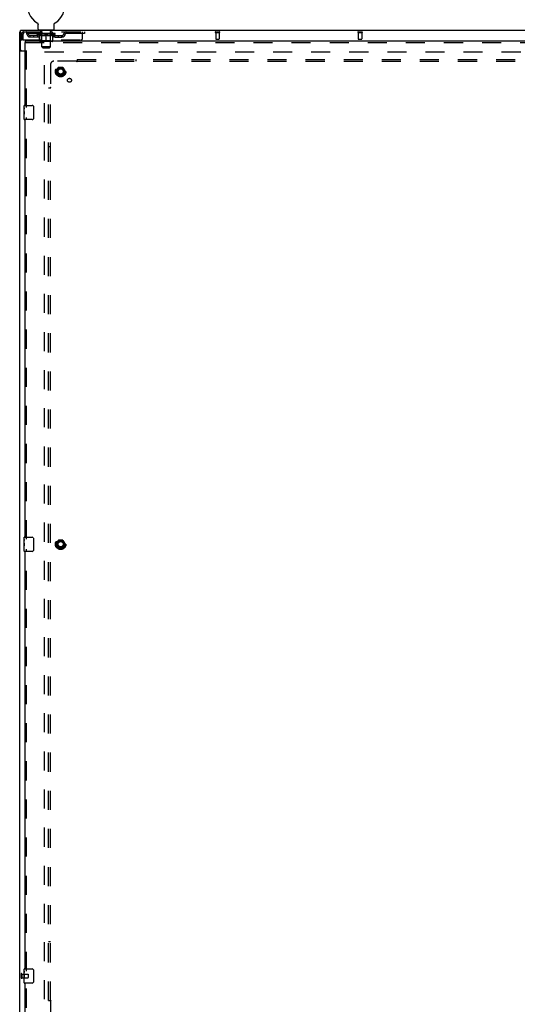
# Model space of a CAD drawing. Header units: inches. Extents: x 0 to 243, y 0 to 157.
# Tile 7 of 25: x 43 to 78, y 53 to 122. Entities that reach past the tile are written whole.
import ezdxf

# ---------------------------------------------------------------- set-up
doc = ezdxf.new("R2010")
doc.units = ezdxf.units.IN
doc.header["$LTSCALE"] = 13.357143
doc.header["$MEASUREMENT"] = 0
doc.linetypes.add('HIDDEN', pattern=[0.2, 0.1, -0.1])
doc.layers.get('0').update_dxf_attribs({"linetype": 'CONTINUOUS'})
for name, color, linetype in [('DEFAULT_2', 8, 'HIDDEN'), ('SLAVE_DOOR_ASSEMBLY', 7, 'CONTINUOUS'), ('SUBPANEL', 7, 'CONTINUOUS')]:
    doc.layers.add(name, color=color, linetype=linetype)

msp = doc.modelspace()

# ---------------------------------------------------------------- linework, layer by layer
at = {"color": 3, "linetype": 'Continuous'}
for p, q in [((42.625, 48.983), (42.625, 120.775)), ((43, 119.431), (42.665, 119.431))]:
    msp.add_line(p, q, dxfattribs=at)
at = {"color": 7, "linetype": 'Continuous'}
for p, q in [((42.677, 120.775), (42.625, 120.775)), ((42.677, 119.522), (42.677, 120.879)), ((114.573, 120.879), (42.677, 120.879)), ((43.843, 121.417), (43.843, 121.417)), ((43.843, 121.417), (43.848, 121.414)), ((43.845, 121.416), (43.846, 121.415)), ((43.848, 121.414), (43.852, 121.411)), ((43.852, 121.411), (43.856, 121.409)), ((43.856, 121.409), (43.86, 121.406)), ((43.86, 121.406), (43.864, 121.402)), ((43.864, 121.402), (43.868, 121.399)), ((43.868, 121.399), (43.872, 121.396)), ((43.872, 121.396), (43.875, 121.392)), ((43.875, 121.392), (43.879, 121.388)), ((43.879, 121.388), (43.882, 121.384)), ((43.882, 121.385), (43.885, 121.381)), ((43.885, 121.381), (43.889, 121.377)), ((43.888, 121.377), (43.891, 121.372)), ((43.891, 121.372), (43.894, 121.368)), ((43.894, 121.368), (43.897, 121.364)), ((43.897, 121.364), (43.899, 121.359)), ((43.899, 121.359), (43.902, 121.355)), ((43.902, 121.355), (43.904, 121.35)), ((43.904, 121.35), (43.906, 121.346)), ((43.906, 121.346), (43.908, 121.341)), ((43.908, 121.341), (43.909, 121.336)), ((43.909, 121.336), (43.911, 121.331)), ((43.911, 121.331), (43.912, 121.326)), ((43.912, 121.326), (43.913, 121.321)), ((43.913, 121.321), (43.914, 121.316)), ((43.916, 120.978), (43.916, 121.292)), ((43.979, 120.909), (43.979, 120.879)), ((44.979, 120.909), (43.979, 120.909)), ((44.979, 120.909), (44.979, 120.879)), ((45.041, 121.296), (45.042, 121.301)), ((45.041, 121.296), (45.042, 121.301)), ((45.041, 121.292), (45.041, 121.296)), ((45.041, 120.978), (45.041, 121.292)), ((45.042, 121.306), (45.043, 121.311)), ((45.042, 121.301), (45.042, 121.306)), ((45.043, 121.316), (45.044, 121.321)), ((45.043, 121.311), (45.043, 121.316)), ((45.044, 121.321), (45.045, 121.326)), ((45.045, 121.326), (45.047, 121.331)), ((45.047, 121.331), (45.048, 121.336)), ((45.048, 121.336), (45.05, 121.341)), ((45.05, 121.341), (45.052, 121.346)), ((45.052, 121.346), (45.054, 121.35)), ((45.054, 121.35), (45.056, 121.355)), ((45.056, 121.355), (45.058, 121.359)), ((45.058, 121.359), (45.061, 121.364)), ((45.061, 121.364), (45.063, 121.368)), ((45.063, 121.368), (45.066, 121.372)), ((45.066, 121.372), (45.069, 121.377)), ((45.069, 121.377), (45.072, 121.381)), ((45.072, 121.381), (45.075, 121.385)), ((45.075, 121.384), (45.079, 121.388)), ((45.078, 121.388), (45.082, 121.392)), ((45.082, 121.392), (45.086, 121.396)), ((45.086, 121.396), (45.089, 121.399)), ((45.089, 121.399), (45.093, 121.402)), ((45.093, 121.402), (45.097, 121.406)), ((45.097, 121.406), (45.101, 121.409)), ((45.101, 121.409), (45.105, 121.411)), ((45.105, 121.411), (45.11, 121.414)), ((45.105, 121.411), (45.107, 121.412)), ((45.11, 121.414), (45.114, 121.417)), ((45.111, 121.415), (45.113, 121.416)), ((42.729, 119.461), (42.625, 119.461)), ((42.729, 119.462), (42.729, 119.461)), ((42.737, 119.462), (43, 119.462))]:
    msp.add_line(p, q, dxfattribs=at)
for points in [[(43.914, 121.316), (43.915, 121.311), (43.915, 121.306)], [(43.915, 121.311), (43.915, 121.306), (43.916, 121.301), (43.916, 121.296), (43.916, 121.292)], [(42.736, 119.45), (42.736, 119.45), (42.735, 119.451), (42.734, 119.452), (42.733, 119.453), (42.733, 119.453), (42.732, 119.454), (42.731, 119.455), (42.731, 119.455), (42.731, 119.456), (42.73, 119.456), (42.73, 119.457), (42.73, 119.457), (42.729, 119.458), (42.729, 119.458), (42.729, 119.459), (42.729, 119.459), (42.729, 119.46), (42.729, 119.46), (42.729, 119.461), (42.729, 119.461)], [(42.747, 119.431), (42.747, 119.431), (42.747, 119.432), (42.747, 119.432), (42.747, 119.433), (42.747, 119.433), (42.747, 119.434), (42.747, 119.434), (42.747, 119.435), (42.747, 119.435), (42.747, 119.436), (42.747, 119.436), (42.747, 119.436), (42.747, 119.437), (42.747, 119.437), (42.747, 119.438), (42.747, 119.438), (42.746, 119.439), (42.746, 119.44), (42.746, 119.44), (42.745, 119.441), (42.745, 119.441), (42.745, 119.442), (42.744, 119.442), (42.744, 119.443), (42.743, 119.444), (42.743, 119.444), (42.742, 119.445), (42.741, 119.445), (42.741, 119.446), (42.74, 119.447), (42.739, 119.448), (42.736, 119.45)]]:
    msp.add_lwpolyline(points, dxfattribs=at)
at = {"color": 3, "linetype": 'Continuous'}
for points in [[(42.645, 119.442), (42.644, 119.443), (42.642, 119.444), (42.641, 119.445), (42.639, 119.446), (42.638, 119.446), (42.637, 119.447), (42.635, 119.448), (42.634, 119.448), (42.633, 119.449), (42.632, 119.45), (42.632, 119.45), (42.631, 119.451), (42.63, 119.452), (42.629, 119.452), (42.629, 119.453), (42.628, 119.453), (42.628, 119.454), (42.627, 119.454), (42.627, 119.455), (42.627, 119.455), (42.626, 119.456), (42.626, 119.456), (42.626, 119.457), (42.626, 119.457), (42.625, 119.458), (42.625, 119.458), (42.625, 119.459), (42.625, 119.459), (42.625, 119.46), (42.625, 119.46), (42.625, 119.461), (42.625, 119.461)], [(42.665, 119.431), (42.665, 119.431), (42.664, 119.432), (42.664, 119.432), (42.663, 119.433), (42.662, 119.433), (42.661, 119.434), (42.661, 119.434), (42.66, 119.435), (42.659, 119.436), (42.657, 119.436), (42.656, 119.437), (42.655, 119.438), (42.653, 119.438), (42.652, 119.439), (42.65, 119.44), (42.645, 119.442)]]:
    msp.add_lwpolyline(points, dxfattribs=at)
at = {"color": 7, "linetype": 'Continuous'}
for centre, radius, start, end in [((44.479, 122.537), 1.288, 299.50526, 240.49473), ((43.985, 120.978), 0.069, 180, 265), ((44.972, 120.978), 0.069, 275, 360), ((42.737, 119.522), 0.06, 180, 270)]:
    msp.add_arc(centre, radius, start, end, dxfattribs=at)
at = {"layer": 'DEFAULT_2', "color": 8, "linetype": 'HIDDEN'}
for p, q in [((42.896, 120.775), (42.896, 120.671)), ((42.896, 120.775), (47.166, 120.775)), ((43.843, 121.417), (43.843, 121.417)), ((43.851, 121.412), (43.852, 121.411)), ((44.041, 120.671), (44.041, 120.775)), ((44.076, 120.909), (44.076, 120.879)), ((44.114, 120.819), (44.114, 120.899)), ((44.184, 120.809), (44.124, 120.809)), ((44.179, 119.728), (44.179, 120.799)), ((44.834, 120.809), (44.774, 120.809)), ((44.779, 119.728), (44.779, 120.799)), ((44.844, 120.819), (44.844, 120.899)), ((44.882, 120.909), (44.882, 120.879)), ((44.916, 120.671), (44.916, 120.775)), ((45.114, 121.417), (45.114, 121.417)), ((46.066, 120.775), (46.066, 120.671)), ((47.041, 120.337), (47.041, 120.775)), ((47.166, 120.775), (47.166, 120.671)), ((56.358, 120.775), (56.642, 120.775)), ((66.358, 120.775), (66.642, 120.775)), ((42.729, 120.608), (42.729, 120.212)), ((42.729, 120.608), (42.833, 120.608)), ((42.729, 120.212), (42.833, 120.212)), ((42.833, 120.608), (42.833, 120.212)), ((42.863, 120.212), (42.863, 120.608)), ((42.863, 120.212), (46.916, 120.212)), ((47.166, 120.671), (42.896, 120.671)), ((43.364, 120.42), (43.364, 120.524)), ((43.847, 120.524), (43.364, 120.524)), ((43.847, 120.42), (43.364, 120.42)), ((43.614, 120.42), (43.614, 120.524)), ((43.845, 120.624), (43.845, 120.671)), ((44.005, 120.512), (43.845, 120.624)), ((45.112, 120.624), (43.845, 120.624)), ((43.855, 120.664), (43.855, 120.671)), ((43.864, 120.661), (43.864, 120.664)), ((43.864, 120.661), (45.094, 120.661)), ((43.873, 120.661), (43.873, 120.664)), ((43.874, 120.661), (43.874, 120.664)), ((43.884, 120.664), (43.884, 120.671)), ((43.9, 120.661), (43.9, 120.664)), ((43.902, 120.661), (43.902, 120.664)), ((43.93, 120.664), (43.93, 120.671)), ((43.945, 120.661), (43.945, 120.664)), ((43.947, 120.661), (43.947, 120.664)), ((44.152, 120.664), (43.95, 120.664)), ((43.994, 120.664), (43.994, 120.671)), ((43.995, 120.661), (43.995, 120.664)), ((43.996, 120.661), (43.996, 120.664)), ((43.999, 120.661), (43.999, 120.664)), ((44.005, 120.512), (44.015, 120.512)), ((44.006, 120.661), (44.006, 120.664)), ((44.006, 120.661), (44.006, 120.664)), ((44.009, 120.661), (44.009, 120.664)), ((44.013, 120.661), (44.013, 120.665)), ((44.015, 120.149), (44.015, 120.556)), ((44.017, 120.661), (44.017, 120.664)), ((44.031, 120.661), (44.031, 120.664)), ((44.049, 120.661), (44.049, 120.664)), ((44.05, 120.661), (44.05, 120.666)), ((44.905, 120.112), (44.052, 120.112)), ((44.07, 120.661), (44.07, 120.664)), ((44.07, 120.661), (44.07, 120.664)), ((44.072, 120.664), (44.072, 120.671)), ((44.081, 120.661), (44.081, 120.664)), ((44.085, 120.661), (44.085, 120.664)), ((44.095, 120.661), (44.095, 120.664)), ((44.106, 120.661), (44.106, 120.668)), ((44.122, 120.661), (44.122, 120.664)), ((44.125, 120.661), (44.125, 120.664)), ((44.166, 120.152), (44.126, 120.112)), ((44.152, 120.661), (44.152, 120.664)), ((44.219, 120.664), (44.157, 120.664)), ((44.337, 120.512), (44.158, 120.512)), ((44.162, 120.664), (44.162, 120.671)), ((44.166, 120.152), (44.166, 120.621)), ((44.791, 120.152), (44.166, 120.152)), ((44.169, 120.661), (44.169, 120.664)), ((44.174, 120.661), (44.174, 120.664)), ((44.18, 120.661), (44.18, 120.669)), ((44.184, 120.661), (44.184, 120.664)), ((44.195, 120.661), (44.195, 120.664)), ((44.219, 120.661), (44.219, 120.664)), ((44.294, 120.664), (44.235, 120.664)), ((44.255, 120.661), (44.255, 120.664)), ((44.262, 120.664), (44.262, 120.671)), ((44.266, 120.661), (44.266, 120.664)), ((44.268, 120.661), (44.268, 120.67)), ((44.271, 120.661), (44.271, 120.664)), ((44.278, 120.661), (44.278, 120.664)), ((44.294, 120.661), (44.294, 120.664)), ((44.374, 120.664), (44.32, 120.664)), ((44.333, 120.661), (44.333, 120.664)), ((44.364, 120.664), (44.479, 120.671)), ((44.369, 120.664), (44.369, 120.671)), ((44.369, 120.67), (44.369, 120.671)), ((44.369, 120.664), (44.369, 120.67)), ((44.369, 120.661), (44.369, 120.664)), ((44.373, 120.661), (44.373, 120.664)), ((44.374, 120.661), (44.374, 120.664)), ((44.375, 120.661), (44.375, 120.664)), ((44.458, 120.664), (44.41, 120.664)), ((44.415, 120.661), (44.415, 120.664)), ((44.458, 120.661), (44.458, 120.664)), ((44.476, 120.664), (44.476, 120.664)), ((44.476, 120.661), (44.476, 120.664)), ((44.476, 120.661), (44.476, 120.664)), ((44.479, 120.664), (44.479, 120.671)), ((44.479, 120.112), (44.479, 120.556)), ((44.481, 120.661), (44.481, 120.664)), ((44.481, 120.661), (44.481, 120.664)), ((44.481, 120.664), (44.481, 120.664)), ((44.483, 120.664), (44.548, 120.664)), ((44.5, 120.661), (44.5, 120.664)), ((44.516, 120.664), (44.516, 120.668)), ((44.516, 120.668), (44.593, 120.664)), ((44.537, 120.664), (44.537, 120.667)), ((44.542, 120.661), (44.542, 120.664)), ((44.583, 120.661), (44.583, 120.664)), ((44.583, 120.661), (44.583, 120.664)), ((44.583, 120.664), (44.638, 120.664)), ((44.584, 120.661), (44.584, 120.664)), ((44.588, 120.67), (44.589, 120.671)), ((44.588, 120.664), (44.588, 120.67)), ((44.588, 120.661), (44.588, 120.664)), ((44.589, 120.664), (44.589, 120.671)), ((44.8, 120.512), (44.62, 120.512)), ((44.625, 120.661), (44.625, 120.664)), ((44.664, 120.661), (44.664, 120.664)), ((44.664, 120.664), (44.723, 120.664)), ((44.679, 120.661), (44.679, 120.664)), ((44.686, 120.661), (44.686, 120.664)), ((44.689, 120.661), (44.689, 120.67)), ((44.692, 120.661), (44.692, 120.664)), ((44.695, 120.664), (44.695, 120.671)), ((44.703, 120.661), (44.703, 120.664)), ((44.739, 120.661), (44.739, 120.664)), ((44.739, 120.664), (44.801, 120.664)), ((44.763, 120.661), (44.763, 120.664)), ((44.774, 120.661), (44.774, 120.664)), ((44.778, 120.661), (44.778, 120.669)), ((44.784, 120.661), (44.784, 120.664)), ((44.789, 120.661), (44.789, 120.664)), ((44.791, 120.152), (44.791, 120.621)), ((44.791, 120.152), (44.831, 120.112)), ((44.795, 120.664), (44.795, 120.671)), ((44.806, 120.661), (44.806, 120.664)), ((44.806, 120.664), (45.007, 120.664)), ((44.833, 120.661), (44.833, 120.664)), ((44.836, 120.661), (44.836, 120.664)), ((44.851, 120.661), (44.851, 120.668)), ((44.863, 120.661), (44.863, 120.664)), ((44.872, 120.661), (44.872, 120.664)), ((44.876, 120.661), (44.876, 120.664)), ((44.886, 120.664), (44.886, 120.671)), ((44.887, 120.661), (44.887, 120.664)), ((44.887, 120.661), (44.887, 120.664)), ((44.908, 120.661), (44.908, 120.666)), ((44.908, 120.661), (44.908, 120.664)), ((44.926, 120.661), (44.926, 120.664)), ((44.94, 120.661), (44.94, 120.664)), ((44.942, 120.149), (44.942, 120.556)), ((44.942, 120.512), (44.953, 120.512)), ((44.945, 120.661), (44.945, 120.665)), ((44.948, 120.661), (44.948, 120.664)), ((44.951, 120.661), (44.951, 120.664)), ((44.952, 120.661), (44.952, 120.664)), ((44.953, 120.512), (45.112, 120.624)), ((44.959, 120.661), (44.959, 120.664)), ((44.962, 120.661), (44.962, 120.664)), ((44.962, 120.661), (44.962, 120.664)), ((44.964, 120.664), (44.964, 120.671)), ((45.01, 120.661), (45.01, 120.664)), ((45.013, 120.661), (45.013, 120.664)), ((45.027, 120.664), (45.027, 120.671)), ((45.056, 120.661), (45.056, 120.664)), ((45.058, 120.661), (45.058, 120.664)), ((45.074, 120.664), (45.074, 120.671)), ((45.084, 120.661), (45.084, 120.664)), ((45.085, 120.661), (45.085, 120.664)), ((45.094, 120.661), (45.094, 120.664)), ((45.102, 120.664), (45.102, 120.671)), ((45.11, 120.524), (45.593, 120.524)), ((45.11, 120.42), (45.593, 120.42)), ((45.112, 120.624), (45.112, 120.671)), ((45.343, 120.42), (45.343, 120.524)), ((45.593, 120.42), (45.593, 120.524)), ((56.358, 120.732), (56.642, 120.732)), ((56.376, 120.732), (56.376, 120.285)), ((56.386, 120.275), (56.614, 120.275)), ((56.624, 120.732), (56.624, 120.285)), ((66.358, 120.732), (66.642, 120.732)), ((66.376, 120.732), (66.376, 120.285)), ((66.386, 120.275), (66.614, 120.275)), ((66.624, 120.732), (66.624, 120.285)), ((44.248, 119.659), (44.179, 119.728)), ((44.779, 119.728), (44.179, 119.728)), ((44.248, 119.659), (44.71, 119.659)), ((44.375, 50.327), (44.375, 119.431)), ((44.375, 119.379), (112.875, 119.379)), ((44.71, 119.659), (44.779, 119.728)), ((45.182, 118.009), (45.337, 118.276)), ((45.337, 117.731), (45.182, 117.999)), ((45.654, 118.281), (45.345, 118.281)), ((45.663, 118.276), (45.817, 118.009)), ((45.817, 117.999), (45.663, 117.731)), ((45.654, 117.726), (45.345, 117.726)), ((45.182, 84.884), (45.337, 85.151)), ((45.337, 84.606), (45.182, 84.874)), ((45.654, 85.156), (45.345, 85.156)), ((45.663, 85.151), (45.817, 84.884)), ((45.817, 84.874), (45.663, 84.606)), ((45.654, 84.601), (45.345, 84.601)), ((42.729, 54.771), (42.729, 54.487)), ((42.772, 54.771), (42.772, 54.487)), ((42.772, 54.753), (43.219, 54.753)), ((42.772, 54.505), (43.219, 54.505)), ((43.229, 54.743), (43.229, 54.515))]:
    msp.add_line(p, q, dxfattribs=at)
for points in [[(42.896, 120.775), (42.893, 120.774), (42.891, 120.77), (42.889, 120.765), (42.886, 120.758), (42.884, 120.749), (42.882, 120.738), (42.879, 120.726), (42.877, 120.712), (42.874, 120.696), (42.872, 120.68), (42.87, 120.663), (42.867, 120.645), (42.865, 120.626), (42.863, 120.608)], [(42.896, 120.671), (42.893, 120.67), (42.891, 120.669), (42.889, 120.667), (42.886, 120.664), (42.884, 120.661), (42.882, 120.657), (42.879, 120.652), (42.877, 120.647), (42.874, 120.641), (42.872, 120.635), (42.87, 120.628), (42.867, 120.622), (42.865, 120.615), (42.863, 120.608)], [(44.015, 120.556), (44.041, 120.546), (44.066, 120.537), (44.091, 120.529), (44.116, 120.522), (44.141, 120.517), (44.165, 120.512)], [(44.158, 120.512), (44.134, 120.517), (44.111, 120.523), (44.087, 120.529), (44.063, 120.537), (44.039, 120.545), (44.015, 120.555)], [(44.328, 120.512), (44.353, 120.517), (44.377, 120.523), (44.402, 120.529), (44.428, 120.537), (44.453, 120.546), (44.479, 120.556)], [(44.479, 120.554), (44.454, 120.545), (44.43, 120.536), (44.407, 120.529), (44.384, 120.522), (44.36, 120.517), (44.337, 120.512)], [(44.479, 120.556), (44.505, 120.546), (44.53, 120.537), (44.555, 120.529), (44.58, 120.522), (44.605, 120.517), (44.63, 120.512)], [(44.62, 120.512), (44.597, 120.517), (44.573, 120.523), (44.55, 120.529), (44.527, 120.537), (44.503, 120.545), (44.479, 120.554)], [(44.792, 120.512), (44.817, 120.517), (44.842, 120.522), (44.866, 120.529), (44.891, 120.537), (44.917, 120.546), (44.942, 120.556)], [(44.942, 120.555), (44.918, 120.545), (44.894, 120.537), (44.87, 120.529), (44.846, 120.523), (44.823, 120.517), (44.8, 120.512)]]:
    msp.add_lwpolyline(points, dxfattribs=at)
for centre, radius in [((45.5, 118.004), 0.372), ((45.5, 118.004), 0.356), ((45.5, 118.004), 0.204), ((45.5, 118.004), 0.183), ((45.5, 84.879), 0.372), ((45.5, 84.879), 0.356), ((45.5, 84.879), 0.204), ((45.5, 84.879), 0.183)]:
    msp.add_circle(centre, radius, dxfattribs=at)
for centre, radius, start, end in [((42.896, 120.608), 0.167, 90, 180), ((43.075, 120.608), 0.167, 8.07163, 90), ((44.136, 120.608), 0.167, 90, 171.92837), ((43.985, 120.978), 0.069, 265, 270), ((44.104, 120.899), 0.01, 0, 90), ((44.124, 120.819), 0.01, 180, 270), ((44.169, 120.799), 0.01, 0, 90), ((44.789, 120.799), 0.01, 90, 180), ((44.821, 120.608), 0.167, 8.07163, 90), ((44.834, 120.819), 0.01, 270, 360), ((44.854, 120.899), 0.01, 90, 180), ((44.972, 120.978), 0.069, 270, 275), ((45.882, 120.608), 0.167, 90, 171.92837), ((56.358, 120.753), 0.0215, 90, 270), ((56.642, 120.753), 0.0215, 270, 90), ((66.358, 120.753), 0.0215, 90, 270), ((66.642, 120.753), 0.0215, 270, 90), ((42.896, 120.608), 0.063, 90, 180), ((43.075, 120.608), 0.0625, 7.98631, 90), ((43.364, 120.649), 0.229, 187.98631, 270), ((43.364, 120.649), 0.125, 188.07163, 270), ((43.847, 120.649), 0.125, 270, 351.92837), ((43.847, 120.649), 0.229, 270, 352.01369), ((44.052, 120.149), 0.0371, 180, 270), ((44.136, 120.608), 0.0625, 90, 172.01369), ((44.126, 120.621), 0.0398, 0, 90), ((44.831, 120.621), 0.0398, 90, 180), ((44.822, 120.608), 0.0625, 7.98631, 90), ((45.11, 120.649), 0.229, 187.98631, 270), ((44.905, 120.149), 0.0371, 270, 360), ((45.11, 120.649), 0.125, 188.07163, 270), ((45.593, 120.649), 0.125, 270, 351.92837), ((45.593, 120.649), 0.229, 270, 352.01369), ((45.882, 120.608), 0.0625, 90, 172.01369), ((46.916, 120.337), 0.125, 270, 360), ((56.386, 120.285), 0.01, 180, 270), ((56.614, 120.285), 0.01, 270, 360), ((66.386, 120.285), 0.01, 180, 270), ((66.614, 120.285), 0.01, 270, 360), ((45.191, 118.004), 0.01, 150.01171, 209.98732), ((45.345, 118.271), 0.01, 90.01128, 149.98796), ((45.654, 118.271), 0.01, 30.01085, 89.98765), ((45.809, 118.004), 0.01, 330.01171, 29.98732), ((45.345, 117.736), 0.01, 210.01085, 269.98765), ((45.654, 117.736), 0.01, 270.01128, 329.98796), ((45.191, 84.879), 0.01, 150.01171, 209.98732), ((45.345, 85.146), 0.01, 90.01128, 149.98796), ((45.654, 85.146), 0.01, 30.01085, 89.98765), ((45.809, 84.879), 0.01, 330.01171, 29.98732), ((45.345, 84.611), 0.01, 210.01085, 269.98765), ((45.654, 84.611), 0.01, 270.01128, 329.98796), ((42.75, 54.771), 0.0215, 0, 180), ((43.219, 54.743), 0.01, 0, 90), ((43.219, 54.515), 0.01, 270, 360), ((42.75, 54.487), 0.0215, 180, 360)]:
    msp.add_arc(centre, radius, start, end, dxfattribs=at)
for centre, major_axis, ratio, start_param, end_param in [((44.479, 120.671), (0.633, 0.007), 0.05963, 2.96643, 3.140963), ((43.826, 120.659), (0.198, 0), 0.060556, 0.430652, 1.470503), ((44.479, 120.671), (0.633, 0), 0.060556, -3.141593, -2.96706), ((43.826, 120.652), (0.198, 0.002), 0.05963, 1.376596, 1.469874), ((44.479, 120.671), (0.633, 0.013), 0.05688, 2.791345, 2.965878), ((43.801, 120.659), (0.198, 0.002), 0.05963, 0.25549, 1.295341), ((43.87, 120.659), (0.198, -0.002), 0.05963, 0.605815, 1.645666), ((44.479, 120.671), (0.633, -0.007), 0.05963, -2.96643, -2.791898), ((43.87, 120.652), (0.198, 0), 0.060556, 1.551758, 1.645036), ((43.801, 120.652), (0.198, 0.004), 0.05688, 1.20151, 1.294789), ((43.871, 120.654), (0.164, 0.002), 0.05963, 1.065228, 1.614276), ((43.851, 120.654), (0.164, 0.003), 0.05688, 0.890143, 1.43919), ((43.909, 120.654), (0.164, 0), 0.060556, 1.240391, 1.789438), ((44.479, 120.671), (0.633, 0.019), 0.052395, 2.616403, 2.790936), ((43.798, 120.659), (0.198, 0.004), 0.05688, 0.080405, 1.120256), ((43.932, 120.659), (0.198, -0.004), 0.05688, 0.7809, 1.820751), ((44.479, 120.671), (0.633, -0.013), 0.05688, -2.791345, -2.616812), ((43.932, 120.652), (0.198, -0.002), 0.05963, 1.72692, 1.820198), ((43.798, 120.652), (0.198, 0.006), 0.052395, 1.026568, 1.119847), ((43.851, 120.654), (0.164, 0.005), 0.052395, 0.715201, 1.264248), ((43.965, 120.654), (0.164, -0.002), 0.05963, 1.415553, 1.9646), ((44.479, 120.671), (0.633, 0.025), 0.046319, 2.441654, 2.616187), ((44.012, 120.659), (0.198, -0.006), 0.052395, 0.955842, 1.995693), ((43.815, 120.659), (0.198, 0.006), 0.052395, -0.094537, 0.945314), ((44.479, 120.671), (0.633, -0.019), 0.052395, -2.616403, -2.44187), ((44.012, 120.652), (0.198, -0.004), 0.05688, 1.902006, 1.995284), ((43.815, 120.652), (0.198, 0.008), 0.046319, 0.851819, 0.945098), ((43.869, 120.654), (0.164, 0.006), 0.046319, 0.540452, 1.089499), ((44.036, 120.654), (0.164, -0.003), 0.05688, 1.590638, 2.139686), ((44.479, 120.671), (0.633, 0.029), 0.038841, 2.267123, 2.441656), ((44.105, 120.659), (0.198, -0.008), 0.046319, 1.130591, 2.170442), ((43.852, 120.659), (0.198, 0.008), 0.046319, -0.269286, 0.770565), ((44.479, 120.671), (0.633, -0.025), 0.046319, -2.441654, -2.267121), ((44.105, 120.652), (0.198, -0.006), 0.052395, 2.076947, 2.170226), ((43.852, 120.652), (0.198, 0.009), 0.038841, 0.677289, 0.770567), ((43.906, 120.654), (0.164, 0.008), 0.038841, 0.365921, 0.914969), ((44.12, 120.654), (0.164, -0.005), 0.052395, 1.76558, 2.314627), ((44.479, 120.671), (0.633, 0.033), 0.030195, 2.09281, 2.267343), ((44.21, 120.659), (0.198, -0.009), 0.038841, 1.305122, 2.344973), ((43.908, 120.659), (0.198, 0.009), 0.038841, -0.443817, 0.596034), ((44.479, 120.671), (0.633, -0.029), 0.038841, -2.267123, -2.092591), ((44.21, 120.652), (0.198, -0.008), 0.046319, 2.251696, 2.344975), ((43.908, 120.652), (0.198, 0.01), 0.030195, 0.502975, 0.596254), ((43.96, 120.654), (0.164, 0.009), 0.030195, 0.191608, 0.740655), ((44.216, 120.654), (0.164, -0.006), 0.046319, 1.940329, 2.489376), ((43.981, 120.659), (0.198, 0.01), 0.030195, -0.61813, 0.421721), ((44.479, 120.671), (0.633, 0.036), 0.020645, 1.918687, 2.09322), ((44.323, 120.659), (0.198, -0.01), 0.030195, 1.479435, 2.519286), ((44.479, 120.671), (0.633, -0.033), 0.030195, -2.09281, -1.918277), ((44.323, 120.652), (0.198, -0.009), 0.038841, 2.426227, 2.519505), ((43.981, 120.652), (0.198, 0.011), 0.020645, 0.328852, 0.422131), ((44.03, 120.654), (0.164, 0.009), 0.020645, 0.017485, 0.566532), ((44.319, 120.654), (0.164, -0.008), 0.038841, 2.11486, 2.663907), ((44.07, 120.659), (0.198, 0.011), 0.020645, -0.792253, 0.247598), ((44.479, 120.671), (0.633, 0.038), 0.010478, 1.744704, 1.919237), ((44.441, 120.659), (0.198, -0.011), 0.020645, 1.653558, 2.693409), ((44.479, 120.671), (0.633, -0.036), 0.020645, -1.918687, -1.744154), ((44.441, 120.652), (0.198, -0.01), 0.030195, 2.60054, 2.693819), ((44.07, 120.652), (0.198, 0.012), 0.010478, 0.154869, 0.248148), ((44.114, 120.654), (0.164, 0.01), 0.010478, 6.126688, 6.675735), ((44.428, 120.654), (0.164, -0.009), 0.030195, 2.289173, 2.83822), ((44.171, 120.659), (0.198, 0.012), 0.010478, -0.966236, -0.000846), ((44.559, 120.659), (0.198, -0.012), 0.010478, 1.827541, 2.867392), ((44.479, 120.671), (0.633, -0.038), 0.010478, -1.744704, -1.563007), ((44.559, 120.652), (0.198, -0.011), 0.020645, 2.774664, 2.867942), ((44.537, 120.654), (0.164, -0.009), 0.020645, 2.463296, 3.012344), ((44.398, 120.659), (0.198, 0.012), 0.010478, 0.274201, 1.314052), ((44.312, 120.654), (0.164, 0.01), 0.010478, -0.000483, 0.504314), ((44.282, 120.652), (0.198, 0.012), 0.010478, 0.099668, 0.192946), ((44.479, 120.671), (0.633, 0.038), 0.010478, -1.571421, -1.396888), ((44.676, 120.652), (0.198, -0.012), 0.010478, 2.74231, 2.948646), ((44.646, 120.654), (0.164, -0.01), 0.010478, 2.637279, 3.14189), ((44.517, 120.659), (0.198, 0.011), 0.020645, 0.448184, 1.488034), ((44.42, 120.654), (0.164, 0.009), 0.020645, 0.129249, 0.678296), ((44.398, 120.652), (0.198, 0.011), 0.020645, 0.273651, 0.366929), ((44.786, 120.659), (0.198, -0.012), 0.010478, -3.140747, -2.175357), ((44.479, 120.671), (0.633, 0.036), 0.020645, -1.397439, -1.222906), ((44.479, 120.671), (0.633, -0.038), 0.010478, 1.222355, 1.396888), ((44.635, 120.659), (0.198, 0.01), 0.030195, 0.622307, 1.662158), ((44.53, 120.654), (0.164, 0.009), 0.030195, 0.303372, 0.852419), ((44.843, 120.654), (0.164, -0.01), 0.010478, 2.749043, 3.29809), ((44.887, 120.659), (0.198, -0.011), 0.020645, 2.893995, 3.933846), ((44.517, 120.652), (0.198, 0.01), 0.030195, 0.447774, 0.541052), ((44.887, 120.652), (0.198, -0.012), 0.010478, 2.893445, 2.986723), ((44.479, 120.671), (0.633, 0.033), 0.030195, -1.223315, -1.048783), ((44.479, 120.671), (0.633, -0.036), 0.020645, 1.048373, 1.222906), ((44.747, 120.659), (0.198, 0.009), 0.038841, 0.79662, 1.836471), ((44.638, 120.654), (0.164, 0.008), 0.038841, 0.477686, 1.026733), ((44.927, 120.654), (0.164, -0.009), 0.020645, 2.57506, 3.124108), ((44.976, 120.659), (0.198, -0.01), 0.030195, 2.719872, 3.759723), ((44.852, 120.659), (0.198, 0.008), 0.046319, 0.971151, 2.011002), ((44.635, 120.652), (0.198, 0.009), 0.038841, 0.622087, 0.715366), ((44.976, 120.652), (0.198, -0.011), 0.020645, 2.719462, 2.812741), ((44.479, 120.671), (0.633, 0.029), 0.038841, -1.049002, -0.874469), ((44.479, 120.671), (0.633, -0.033), 0.030195, 0.87425, 1.048783), ((44.742, 120.654), (0.164, 0.006), 0.046319, 0.652216, 1.201263), ((44.946, 120.659), (0.198, 0.006), 0.052395, 1.1459, 2.185751), ((44.997, 120.654), (0.164, -0.009), 0.030195, 2.400937, 2.949985), ((45.05, 120.659), (0.198, -0.009), 0.038841, 2.545558, 3.585409), ((44.837, 120.654), (0.164, 0.005), 0.052395, 0.826965, 1.376012), ((44.747, 120.652), (0.198, 0.008), 0.046319, 0.796618, 0.889896), ((45.05, 120.652), (0.198, -0.01), 0.030195, 2.545339, 2.638617), ((45.025, 120.659), (0.198, 0.004), 0.05688, 1.320842, 2.360692), ((44.479, 120.671), (0.633, 0.025), 0.046319, -0.874471, -0.699939), ((44.479, 120.671), (0.633, -0.029), 0.038841, 0.699936, 0.874469), ((45.106, 120.659), (0.198, -0.008), 0.046319, 2.371028, 3.410879), ((45.051, 120.654), (0.164, -0.008), 0.038841, 2.226624, 2.775671), ((45.088, 120.659), (0.198, 0.002), 0.05963, 1.495927, 2.535778), ((44.922, 120.654), (0.164, 0.003), 0.05688, 1.001907, 1.550954), ((45.143, 120.659), (0.198, -0.006), 0.052395, 2.196279, 3.23613), ((44.852, 120.652), (0.198, 0.006), 0.052395, 0.971367, 1.064645), ((45.088, 120.654), (0.164, -0.006), 0.046319, 2.052093, 2.601141), ((45.132, 120.659), (0.198, 0), 0.060556, 1.671089, 2.71094), ((45.106, 120.652), (0.198, -0.009), 0.038841, 2.371026, 2.464304), ((45.16, 120.659), (0.198, -0.004), 0.05688, 2.021337, 3.061188), ((44.479, 120.671), (0.633, 0.019), 0.052395, -0.699723, -0.52519), ((44.479, 120.671), (0.633, -0.025), 0.046319, 0.525406, 0.699939), ((45.156, 120.659), (0.198, -0.002), 0.05963, 1.846251, 2.886102), ((44.993, 120.654), (0.164, 0.002), 0.05963, 1.176993, 1.72604), ((45.107, 120.654), (0.164, -0.005), 0.052395, 1.877344, 2.426392), ((45.048, 120.654), (0.164, 0), 0.060556, 1.352155, 1.901202), ((45.106, 120.654), (0.164, -0.003), 0.05688, 1.702402, 2.25145), ((45.086, 120.654), (0.164, -0.002), 0.05963, 1.527317, 2.076364), ((44.946, 120.652), (0.198, 0.004), 0.05688, 1.146309, 1.239587), ((45.143, 120.652), (0.198, -0.008), 0.046319, 2.196495, 2.289773), ((44.479, 120.671), (0.633, 0.013), 0.05688, -0.524781, -0.350248), ((44.479, 120.671), (0.633, -0.019), 0.052395, 0.350657, 0.52519), ((45.025, 120.652), (0.198, 0.002), 0.05963, 1.321394, 1.414673), ((45.16, 120.652), (0.198, -0.006), 0.052395, 2.021746, 2.115024), ((44.479, 120.671), (0.633, 0.007), 0.05963, -0.349695, -0.175162), ((44.479, 120.671), (0.633, -0.013), 0.05688, 0.175715, 0.350248), ((45.088, 120.652), (0.198, 0), 0.060556, 1.496556, 1.589835), ((45.156, 120.652), (0.198, -0.004), 0.05688, 1.846804, 1.940083), ((45.132, 120.652), (0.198, -0.002), 0.05963, 1.671719, 1.764997), ((44.479, 120.671), (0.633, 0), 0.060556, -0.174533, 0), ((44.479, 120.671), (0.633, -0.007), 0.05963, 0.000629, 0.175162)]:
    msp.add_ellipse(centre, major_axis=major_axis, ratio=ratio, start_param=start_param, end_param=end_param, dxfattribs=at)
at = {"layer": 'SLAVE_DOOR_ASSEMBLY', "color": 7, "linetype": 'Continuous'}
for p, q in [((43, 120.129), (43, 120.025)), ((42.94, 115.468), (42.94, 115.614)), ((42.94, 115.21), (42.94, 115.467)), ((42.945, 115.412), (42.94, 115.412)), ((42.94, 115.244), (42.947, 115.244)), ((42.947, 115.244), (42.947, 115.38)), ((42.955, 115.629), (43.495, 115.629)), ((43.595, 115.529), (43.595, 114.729)), ((42.94, 114.644), (42.94, 115.207)), ((42.941, 115.181), (42.94, 115.181)), ((42.94, 115.049), (42.946, 115.049)), ((42.94, 115.013), (42.947, 115.013)), ((42.94, 114.95), (42.947, 114.95)), ((42.94, 114.783), (42.947, 114.783)), ((42.947, 114.783), (42.947, 115.013)), ((43.495, 114.629), (42.955, 114.629)), ((42.94, 85.218), (42.94, 85.364)), ((42.94, 84.96), (42.94, 85.217)), ((42.945, 85.162), (42.94, 85.162)), ((42.94, 84.994), (42.947, 84.994)), ((42.94, 84.394), (42.94, 84.957)), ((42.941, 84.931), (42.94, 84.931)), ((42.947, 84.994), (42.947, 85.13)), ((42.955, 85.379), (43.495, 85.379)), ((43.595, 85.279), (43.595, 84.479)), ((42.94, 84.799), (42.946, 84.799)), ((42.94, 84.763), (42.947, 84.763)), ((42.94, 84.7), (42.947, 84.7)), ((42.94, 84.533), (42.947, 84.533)), ((42.947, 84.533), (42.947, 84.763)), ((43.495, 84.379), (42.955, 84.379)), ((42.94, 54.968), (42.94, 55.114)), ((42.94, 54.71), (42.94, 54.967)), ((42.945, 54.912), (42.94, 54.912)), ((42.94, 54.744), (42.947, 54.744)), ((42.94, 54.144), (42.94, 54.707)), ((42.941, 54.681), (42.94, 54.681)), ((42.94, 54.549), (42.946, 54.549)), ((42.94, 54.513), (42.947, 54.513)), ((42.947, 54.744), (42.947, 54.88)), ((42.947, 54.283), (42.947, 54.513)), ((42.955, 55.129), (43.495, 55.129)), ((43.595, 55.029), (43.595, 54.229)), ((42.94, 54.45), (42.947, 54.45)), ((42.94, 54.283), (42.947, 54.283)), ((43.495, 54.129), (42.955, 54.129))]:
    msp.add_line(p, q, dxfattribs=at)
at = {"layer": 'SLAVE_DOOR_ASSEMBLY', "color": 3, "linetype": 'Continuous'}
for p, q in [((78.531, 120.129), (43, 120.129)), ((43, 115.629), (43, 120.025)), ((43, 85.379), (43, 114.629)), ((43, 55.129), (43, 84.379)), ((43, 49.733), (43, 54.129))]:
    msp.add_line(p, q, dxfattribs=at)
at = {"layer": 'SLAVE_DOOR_ASSEMBLY', "color": 8, "linetype": 'HIDDEN'}
for p, q in [((43, 120.025), (78.531, 120.025)), ((43.104, 115.474), (43.104, 120.025)), ((43.104, 85.224), (43.104, 114.784)), ((43.104, 54.974), (43.104, 84.534)), ((43.104, 49.733), (43.104, 54.284))]:
    msp.add_line(p, q, dxfattribs=at)
at = {"layer": 'SLAVE_DOOR_ASSEMBLY', "color": 7, "linetype": 'Continuous'}
for points in [[(42.94, 115.468), (42.94, 115.464), (42.94, 115.46), (42.941, 115.454), (42.942, 115.441)], [(42.942, 115.441), (42.943, 115.433), (42.944, 115.425), (42.945, 115.417)], [(42.945, 115.417), (42.946, 115.408), (42.946, 115.399), (42.947, 115.389), (42.947, 115.38)], [(43.588, 115.565), (43.59, 115.559), (43.592, 115.553), (43.593, 115.547), (43.594, 115.541), (43.594, 115.535), (43.595, 115.529)], [(42.94, 115.21), (42.94, 115.202), (42.94, 115.193), (42.941, 115.183)], [(42.941, 115.183), (42.944, 115.149), (42.945, 115.137), (42.946, 115.125), (42.946, 115.112), (42.947, 115.099), (42.947, 115.087), (42.947, 115.074), (42.946, 115.061), (42.946, 115.048), (42.945, 115.036), (42.944, 115.024)], [(43.595, 114.729), (43.594, 114.722), (43.594, 114.716), (43.593, 114.71), (43.592, 114.704), (43.59, 114.698), (43.588, 114.692)], [(42.94, 85.218), (42.94, 85.214), (42.94, 85.21), (42.941, 85.204), (42.942, 85.191)], [(42.94, 84.96), (42.94, 84.952), (42.94, 84.943), (42.941, 84.933)], [(42.941, 84.933), (42.944, 84.899), (42.945, 84.887), (42.946, 84.875), (42.946, 84.862), (42.947, 84.849), (42.947, 84.837), (42.947, 84.824), (42.946, 84.811), (42.946, 84.798), (42.945, 84.786), (42.944, 84.774)], [(42.942, 85.191), (42.943, 85.183), (42.944, 85.175), (42.945, 85.167)], [(42.945, 85.167), (42.946, 85.158), (42.946, 85.149), (42.947, 85.139), (42.947, 85.13)], [(43.588, 85.315), (43.59, 85.309), (43.592, 85.303), (43.593, 85.297), (43.594, 85.291), (43.594, 85.285), (43.595, 85.279)], [(43.595, 84.479), (43.594, 84.472), (43.594, 84.466), (43.593, 84.46), (43.592, 84.454), (43.59, 84.448), (43.588, 84.442)], [(42.94, 54.968), (42.94, 54.964), (42.94, 54.96), (42.941, 54.954), (42.942, 54.941)], [(42.94, 54.71), (42.94, 54.702), (42.94, 54.693), (42.941, 54.683)], [(42.941, 54.683), (42.944, 54.649), (42.945, 54.637), (42.946, 54.625), (42.946, 54.612), (42.947, 54.599), (42.947, 54.587), (42.947, 54.574), (42.946, 54.561), (42.946, 54.548), (42.945, 54.536), (42.944, 54.524)], [(42.942, 54.941), (42.943, 54.933), (42.944, 54.925), (42.945, 54.917)], [(42.945, 54.917), (42.946, 54.908), (42.946, 54.899), (42.947, 54.889), (42.947, 54.88)], [(43.588, 55.065), (43.59, 55.059), (43.592, 55.053), (43.593, 55.047), (43.594, 55.041), (43.594, 55.035), (43.595, 55.029)], [(43.595, 54.229), (43.594, 54.222), (43.594, 54.216), (43.593, 54.21), (43.592, 54.204), (43.59, 54.198), (43.588, 54.192)]]:
    msp.add_lwpolyline(points, dxfattribs=at)
for centre, radius, start, end in [((42.955, 115.614), 0.015, 90, 180), ((43.495, 115.529), 0.1, 21.19986, 90), ((42.955, 114.644), 0.015, 180, 270), ((43.495, 114.729), 0.1, 270, 338.79459), ((42.955, 85.364), 0.015, 90, 180), ((43.495, 85.279), 0.1, 21.19986, 90), ((42.955, 84.394), 0.015, 180, 270), ((43.495, 84.479), 0.1, 270, 338.79459), ((42.955, 55.114), 0.015, 90, 180), ((43.495, 55.029), 0.1, 21.19986, 90), ((42.955, 54.144), 0.015, 180, 270), ((43.495, 54.229), 0.1, 270, 338.79459)]:
    msp.add_arc(centre, radius, start, end, dxfattribs=at)
for centre in [(43.203, 115.045), (43.203, 84.795), (43.203, 54.545)]:
    msp.add_ellipse(centre, major_axis=(0.263, 0), ratio=0.432808, start_param=3.141593, end_param=3.321581, dxfattribs=at)
at = {"layer": 'SUBPANEL', "color": 8, "linetype": 'HIDDEN'}
for p, q in [((46.621, 118.722), (45.031, 118.722)), ((46.639, 118.741), (46.632, 118.734)), ((46.656, 118.847), (46.656, 118.761)), ((46.656, 118.847), (110.593, 118.847)), ((46.656, 118.761), (46.656, 118.681)), ((46.656, 118.722), (110.593, 118.722)), ((50.781, 118.847), (50.781, 118.722)), ((44.781, 118.472), (44.781, 116.883)), ((44.656, 52.91), (44.656, 116.847)), ((44.656, 116.847), (44.742, 116.847)), ((44.742, 116.847), (44.822, 116.847)), ((44.781, 52.91), (44.781, 116.847)), ((44.781, 112.722), (44.656, 112.722)), ((44.656, 57.035), (44.781, 57.035)), ((44.656, 52.91), (44.742, 52.91)), ((44.742, 52.91), (44.822, 52.91)), ((44.762, 52.893), (44.769, 52.886)), ((44.781, 52.874), (44.781, 51.285))]:
    msp.add_line(p, q, dxfattribs=at)
for points in [[(46.632, 118.734), (46.63, 118.732), (46.628, 118.73), (46.626, 118.728), (46.624, 118.726), (46.622, 118.724), (46.621, 118.722)], [(46.634, 118.703), (46.631, 118.708), (46.629, 118.71), (46.628, 118.712), (46.626, 118.715), (46.625, 118.717), (46.623, 118.719), (46.622, 118.721), (46.621, 118.722)], [(46.656, 118.681), (46.654, 118.682), (46.652, 118.683), (46.651, 118.684), (46.649, 118.685), (46.648, 118.686), (46.646, 118.687), (46.645, 118.688), (46.643, 118.69), (46.642, 118.691), (46.64, 118.693), (46.639, 118.695), (46.638, 118.697), (46.636, 118.699), (46.635, 118.701), (46.634, 118.703)], [(46.656, 118.761), (46.654, 118.758), (46.652, 118.756), (46.651, 118.754), (46.649, 118.752), (46.647, 118.75), (46.646, 118.748), (46.644, 118.746), (46.642, 118.744), (46.641, 118.743), (46.639, 118.741)], [(44.742, 116.847), (44.745, 116.849), (44.747, 116.851), (44.749, 116.853), (44.751, 116.854), (44.754, 116.856), (44.755, 116.858), (44.757, 116.859), (44.759, 116.861), (44.761, 116.863), (44.762, 116.864), (44.767, 116.87)], [(44.767, 116.87), (44.769, 116.872), (44.771, 116.874), (44.773, 116.876), (44.775, 116.878), (44.777, 116.879), (44.779, 116.881), (44.781, 116.883)], [(44.796, 116.872), (44.793, 116.874), (44.791, 116.875), (44.789, 116.877), (44.787, 116.878), (44.785, 116.88), (44.783, 116.881), (44.781, 116.883)], [(44.822, 116.847), (44.821, 116.849), (44.82, 116.851), (44.82, 116.853), (44.819, 116.854), (44.817, 116.856), (44.816, 116.857), (44.815, 116.859), (44.813, 116.86), (44.812, 116.862), (44.81, 116.863), (44.808, 116.864), (44.807, 116.866), (44.805, 116.867), (44.802, 116.868), (44.8, 116.87), (44.796, 116.872)], [(44.742, 52.91), (44.745, 52.908), (44.747, 52.906), (44.749, 52.905), (44.751, 52.903), (44.754, 52.901), (44.755, 52.899), (44.757, 52.898), (44.759, 52.896), (44.761, 52.894), (44.762, 52.893)], [(44.769, 52.886), (44.771, 52.884), (44.773, 52.882), (44.775, 52.88), (44.777, 52.878), (44.779, 52.876), (44.781, 52.874)], [(44.8, 52.887), (44.796, 52.885), (44.793, 52.883), (44.791, 52.882), (44.789, 52.88), (44.787, 52.879), (44.785, 52.877), (44.783, 52.876), (44.781, 52.874)], [(44.822, 52.91), (44.821, 52.908), (44.82, 52.906), (44.82, 52.905), (44.819, 52.903), (44.817, 52.902), (44.816, 52.9), (44.815, 52.898), (44.813, 52.897), (44.812, 52.895), (44.81, 52.894), (44.808, 52.893), (44.807, 52.891), (44.805, 52.89), (44.802, 52.889), (44.8, 52.887)]]:
    msp.add_lwpolyline(points, dxfattribs=at)
for centre, radius in [((45.5, 118.004), 0.25), ((46.118, 117.385), 0.141), ((45.5, 84.879), 0.25)]:
    msp.add_circle(centre, radius, dxfattribs=at)
msp.add_arc((45.031, 118.472), 0.25, 90, 180, dxfattribs=at)

doc.saveas('drawing.dxf')
